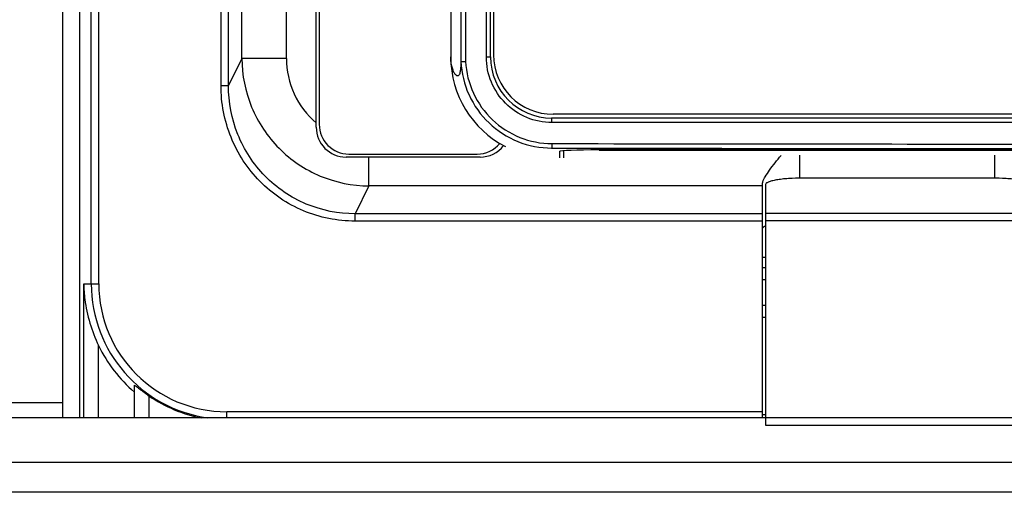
# Model space of a CAD drawing. Header units: millimetres. Extents: x 0 to 1800, y 0 to 1800.
# Tile 12 of 37: x 636 to 702, y 1168 to 1199. Entities that reach past the tile are written whole.
import ezdxf

# ---------------------------------------------------------------- set-up
doc = ezdxf.new("R2010")
doc.units = ezdxf.units.MM
doc.header["$LTSCALE"] = 117.333333
doc.layers.add('00_COMPONENTS', color=7, linetype='CONTINUOUS')

msp = doc.modelspace()

# ---------------------------------------------------------------- linework, layer by layer
at = {"layer": '00_COMPONENTS', "color": 3, "linetype": 'CONTINUOUS'}
msp.add_line((638.783, 1172.661), (638.783, 1320.161), dxfattribs=at)
at = {"layer": '00_COMPONENTS', "color": 7, "linetype": 'CONTINUOUS', "true_color": 0x474747}
for p, q in [((639.93, 1172.661), (639.93, 1310.161)), ((667.683, 1309.131), (667.683, 1197.031)), ((655.783, 1192.161), (655.783, 1226.661)), ((655.983, 1226.461), (655.983, 1192.361)), ((666.783, 1190.161), (657.783, 1190.161)), ((657.983, 1190.361), (666.583, 1190.361)), ((685.733, 1172.661), (685.733, 1188.352)), ((685.933, 1188.317), (685.933, 1172.161)), ((701.133, 1188.751), (688.433, 1188.751)), ((685.733, 1183.446), (685.933, 1183.446)), ((685.733, 1182.746), (685.933, 1182.746)), ((685.733, 1181.946), (685.933, 1181.946)), ((685.933, 1180.196), (685.733, 1180.196)), ((685.933, 1179.396), (685.733, 1179.396)), ((643.583, 1172.661), (643.583, 1174.845)), ((685.933, 1172.861), (685.733, 1172.861))]:
    msp.add_line(p, q, dxfattribs=at)
at = {"layer": '00_COMPONENTS', "color": 9, "linetype": 'CONTINUOUS'}
for p, q in [((640.691, 1181.661), (640.691, 1310.161)), ((641.191, 1181.661), (641.191, 1310.161)), ((665.808, 1309.587), (665.808, 1196.575)), ((667.202, 1196.881), (667.202, 1309.281)), ((649.394, 1194.962), (649.394, 1248.147)), ((649.892, 1194.962), (649.892, 1248.147)), ((650.794, 1196.779), (650.794, 1247.787)), ((653.782, 1196.779), (653.782, 1248.207)), ((650.794, 1196.779), (649.892, 1194.962)), ((653.782, 1196.779), (650.794, 1196.779)), ((667.202, 1196.881), (667.483, 1196.881)), ((649.394, 1194.962), (649.892, 1194.962)), ((737.967, 1192.481), (671.6, 1192.481)), ((659.319, 1188.224), (659.319, 1190.161)), ((688.233, 1188.751), (688.233, 1190.295)), ((701.333, 1188.751), (701.333, 1190.295)), ((659.319, 1188.224), (658.391, 1186.354)), ((685.733, 1188.224), (659.319, 1188.224)), ((658.391, 1185.861), (658.391, 1186.354)), ((685.733, 1186.354), (658.391, 1186.354)), ((685.933, 1186.391), (703.633, 1186.391)), ((685.733, 1185.861), (658.391, 1185.861)), ((685.933, 1185.898), (703.633, 1185.898)), ((640.179, 1172.661), (640.179, 1181.661)), ((640.179, 1181.661), (641.191, 1181.661)), ((641.178, 1172.661), (641.178, 1177.51)), ((638.783, 1173.661), (507.783, 1173.661)), ((644.583, 1172.661), (644.583, 1174.119)), ((649.783, 1172.661), (649.783, 1173.069)), ((685.733, 1173.069), (649.783, 1173.069)), ((685.933, 1172.161), (703.633, 1172.161)), ((767.783, 1167.661), (506.783, 1167.661))]:
    msp.add_line(p, q, dxfattribs=at)
at = {"layer": '00_COMPONENTS', "color": 7, "linetype": 'CONTINUOUS', "true_color": 0x007fff}
for p, q in [((665.488, 1309.597), (665.488, 1196.566)), ((667.483, 1196.881), (667.483, 1309.281)), ((664.813, 1224.846), (664.813, 1196.881)), ((737.983, 1192.781), (671.583, 1192.781)), ((672.133, 1190.111), (672.133, 1190.547)), ((672.383, 1190.586), (672.383, 1190.111)), ((734.833, 1190.638), (674.733, 1190.638)), ((674.783, 1190.631), (734.783, 1190.631))]:
    msp.add_line(p, q, dxfattribs=at)
at = {"layer": '00_COMPONENTS', "color": 7, "linetype": 'CONTINUOUS', "true_color": 0x9e9e9e}
msp.add_line((737.883, 1193.031), (671.683, 1193.031), dxfattribs=at)
at = {"layer": '00_COMPONENTS', "color": 7, "linetype": 'CONTINUOUS'}
for p, q in [((768.783, 1172.661), (506.783, 1172.661)), ((769.783, 1169.661), (506.783, 1169.661))]:
    msp.add_line(p, q, dxfattribs=at)
at = {"layer": '00_COMPONENTS', "color": 7, "linetype": 'CONTINUOUS', "true_color": 0x007fff}
for radius, end in [(6.771, 242.73343), (4.1, 270)]:
    msp.add_arc((671.583, 1196.881), radius, 180, end, dxfattribs=at)
at = {"layer": '00_COMPONENTS', "color": 7, "linetype": 'CONTINUOUS', "true_color": 0x9e9e9e}
msp.add_arc((671.683, 1197.031), 4, 180, 270, dxfattribs=at)
at = {"layer": '00_COMPONENTS', "color": 7, "linetype": 'CONTINUOUS', "true_color": 0x474747}
for centre, radius, start, end in [((657.783, 1192.161), 2, 180, 270), ((657.983, 1192.361), 2, 180, 270), ((666.583, 1192.361), 2, 270, 319.81121), ((666.783, 1192.161), 2, 270, 321.99318), ((649.783, 1181.661), 9.555, 205.75252, 229.54079), ((649.783, 1181.661), 9.161, 235.41737, 259.30805)]:
    msp.add_arc(centre, radius, start, end, dxfattribs=at)
at = {"layer": '00_COMPONENTS', "color": 9, "linetype": 'CONTINUOUS'}
for centre, radius, start, end in [((704.783, 18364.688), 17173.954, 269.8892389, 270.1107611), ((704.783, 18347.939), 17156.904, 269.8891834, 270.1108166), ((649.783, 1181.661), 9.092, 180, 261.96766), ((649.783, 1181.661), 8.593, 180, 270)]:
    msp.add_arc(centre, radius, start, end, dxfattribs=at)
at = {"layer": '00_COMPONENTS', "color": 7, "linetype": 'CONTINUOUS', "true_color": 0x007fff}
msp.add_ellipse((674.733, 1190.547), major_axis=(2.6, 0), ratio=0.034921, start_param=7.853982, end_param=9.424778, dxfattribs=at)
at = {"layer": '00_COMPONENTS', "color": 9, "linetype": 'CONTINUOUS'}
for points, knots in [([(650.794, 1196.779), (650.8, 1195.67), (651.247, 1193.431), (653.138, 1190.592), (655.967, 1188.683), (658.209, 1188.23), (659.319, 1188.224)], [0, 0, 0, 0, 0.249818, 0.499806, 0.749909, 1, 1, 1, 1]), ([(653.782, 1196.779), (653.783, 1195.966), (654.135, 1194.32), (655.16, 1192.981), (655.783, 1192.46)], [0, 0, 0, 0, 0.500083, 1, 1, 1, 1]), ([(671.6, 1192.481), (671.028, 1192.481), (669.872, 1192.71), (668.41, 1193.689), (667.431, 1195.151), (667.202, 1196.309), (667.202, 1196.881)], [0, 0, 0, 0, 0.249835, 0.499742, 0.749805, 1, 1, 1, 1]), ([(665.808, 1196.575), (665.846, 1195.846), (666.205, 1194.387), (667.512, 1192.564), (669.396, 1191.352), (670.87, 1191.068), (671.6, 1191.066)], [0, 0, 0, 0, 0.2502, 0.500253, 0.750154, 1, 1, 1, 1]), ([(658.391, 1185.861), (657.213, 1185.862), (654.831, 1186.335), (651.833, 1188.372), (649.85, 1191.403), (649.394, 1193.784), (649.394, 1194.962)], [0, 0, 0, 0, 0.249968, 0.499932, 0.749936, 1, 1, 1, 1]), ([(658.391, 1186.354), (657.277, 1186.353), (655.024, 1186.799), (652.19, 1188.727), (650.319, 1191.596), (649.891, 1193.848), (649.892, 1194.962)], [0, 0, 0, 0, 0.249969, 0.499931, 0.749934, 1, 1, 1, 1]), ([(671.6, 1192.481), (671.6, 1192.52), (671.598, 1192.588), (671.599, 1192.688), (671.587, 1192.735), (671.591, 1192.781), (671.583, 1192.781)], [0, 0, 0, 0, 0.380739, 0.70472, 0.921136, 1, 1, 1, 1]), ([(671.6, 1191.066), (671.6, 1191.029), (671.598, 1190.96), (671.598, 1190.866), (671.587, 1190.809), (671.591, 1190.771), (671.583, 1190.766)], [0, 0, 0, 0, 0.37313, 0.69306, 0.911816, 1, 1, 1, 1])]:
    msp.add_open_spline(points, degree=3, knots=knots, dxfattribs=at)
at = {"layer": '00_COMPONENTS', "color": 7, "linetype": 'CONTINUOUS', "true_color": 0x007fff}
for points, knots in [([(665.488, 1196.566), (665.485, 1196.383), (665.479, 1196.116), (665.427, 1195.809), (665.373, 1195.654), (665.266, 1195.589), (665.149, 1195.658), (665.038, 1195.813), (664.862, 1196.218), (664.813, 1196.603), (664.813, 1196.881)], [0, 0, 0, 0, 0.224913, 0.326799, 0.384513, 0.420711, 0.462785, 0.53369, 0.657416, 1, 1, 1, 1]), ([(665.488, 1196.566), (665.52, 1196.563), (665.627, 1196.579), (665.733, 1196.573), (665.808, 1196.575)], [0, 0, 0, 0, 0.300237, 1, 1, 1, 1]), ([(665.488, 1196.569), (665.528, 1195.801), (665.904, 1194.264), (667.278, 1192.344), (669.263, 1191.067), (670.815, 1190.768), (671.584, 1190.766)], [0, 0, 0, 0, 0.250182, 0.500228, 0.750138, 1, 1, 1, 1])]:
    msp.add_open_spline(points, degree=3, knots=knots, dxfattribs=at)
at = {"layer": '00_COMPONENTS', "color": 7, "linetype": 'CONTINUOUS', "true_color": 0x474747}
for points, knots in [([(685.756, 1188.486), (685.794, 1188.612), (685.937, 1188.885), (686.336, 1189.487), (686.708, 1189.95), (686.976, 1190.271)], [0, 0, 0, 0, 0.181151, 0.422012, 1, 1, 1, 1]), ([(688.433, 1188.751), (688.114, 1188.751), (687.65, 1188.736), (687.061, 1188.683), (686.686, 1188.631), (686.378, 1188.568), (686.169, 1188.506), (686.045, 1188.447), (685.973, 1188.401), (685.933, 1188.349), (685.933, 1188.317)], [0, 0, 0, 0, 0.368681, 0.535858, 0.683237, 0.805629, 0.899182, 0.93456, 0.962501, 1, 1, 1, 1]), ([(703.633, 1188.317), (703.633, 1188.349), (703.593, 1188.401), (703.521, 1188.447), (703.398, 1188.506), (703.189, 1188.568), (702.88, 1188.631), (702.506, 1188.683), (701.917, 1188.736), (701.452, 1188.751), (701.133, 1188.751)], [0, 0, 0, 0, 0.037499, 0.06544, 0.100818, 0.194371, 0.316763, 0.464142, 0.631319, 1, 1, 1, 1]), ([(640.179, 1181.661), (640.185, 1181.31), (640.286, 1179.883), (640.709, 1178.481), (641.178, 1177.51)], [0, 0, 0, 0, 0.245855, 1, 1, 1, 1]), ([(643.583, 1174.845), (643.583, 1174.854), (643.641, 1174.819), (643.681, 1174.788), (643.795, 1174.702), (643.971, 1174.564), (644.24, 1174.361), (644.464, 1174.201), (644.583, 1174.119)], [0, 0, 0, 0, 0.020369, 0.088401, 0.195367, 0.329844, 0.648872, 1, 1, 1, 1])]:
    msp.add_open_spline(points, degree=3, knots=knots, dxfattribs=at)
for points in [[(685.733, 1188.352), (685.733, 1188.397), (685.743, 1188.443), (685.756, 1188.486)], [(685.861, 1185.493), (685.823, 1185.473), (685.783, 1185.449), (685.756, 1185.414)], [(685.932, 1185.526), (685.908, 1185.516), (685.884, 1185.505), (685.861, 1185.493)]]:
    msp.add_open_spline(points, degree=3, dxfattribs=at)

doc.saveas('drawing.dxf')
